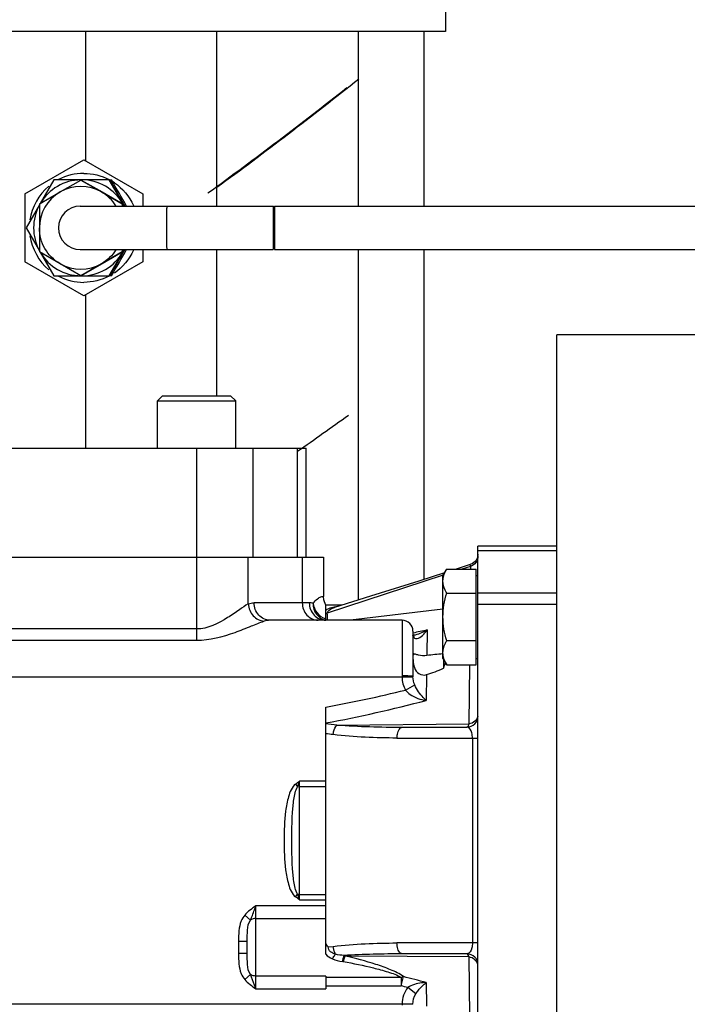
# Model space of a CAD drawing. Header units: millimetres. Extents: x 0 to 1189, y 0 to 841.
# Tile 107 of 136: x 1010 to 1016, y 566 to 575. Entities that reach past the tile are written whole.
import ezdxf

# ---------------------------------------------------------------- set-up
doc = ezdxf.new("R2010")
doc.units = ezdxf.units.MM
doc.header["$LTSCALE"] = 65.395
doc.linetypes.add('CENTER', pattern=[0.6, 0.375, -0.075, 0.075, -0.075])
for name, color, linetype in [('1907_153200_261214_ABL261', 7, 'CONTINUOUS'), ('1907_153200_81_ABL320', 7, 'CONTINUOUS'), ('1907_153200_81_T1_PBL461', 7, 'CONTINUOUS'), ('1937_153000_12_T1_PBL318', 7, 'CONTINUOUS'), ('9M32C_GENSET_GENERATOR_ABL307', 7, 'CONTINUOUS'), ('9M32C_GENSET_GENERATOR_T1_PBL308', 7, 'CONTINUOUS'), ('9M32C_GENSET_STD_GRUNDRAHMEN_ABL259', 7, 'CONTINUOUS'), ('9M32C_GENSET_STD_GRUNDRAHMEN_T1_PBL260', 7, 'CONTINUOUS'), ('D3870-A2-L-10_PBL315', 7, 'CONTINUOUS'), ('D3901-S10A-G3_8_PBL314', 7, 'CONTINUOUS'), ('DIN1566-G3_8AXG1_4_PBL311', 7, 'CONTINUOUS'), ('EN1092-1-01A-DN50-PN16-61_5_PBL321', 7, 'CONTINUOUS'), ('ERMETO_SCHWEISSKEGEL-SKA10X2RB_PBL317', 7, 'CONTINUOUS'), ('LBS-G3_8_PBL313', 7, 'CONTINUOUS'), ('links_10_VBL258', 7, 'CONTINUOUS'), ('PUMPENAGGRR45_125_160_FL-Z-DB50_PBL285', 7, 'CONTINUOUS')]:
    doc.layers.add(name, color=color, linetype=linetype)

# ---------------------------------------------------------------- blocks, each defined once
blk = doc.blocks.new('9M32C_GENSET_STD_GRUNDRAHMEN_T1_PBL260', base_point=(987.306, 557.98))
at = {"layer": '9M32C_GENSET_STD_GRUNDRAHMEN_T1_PBL260', "color": 7, "linetype": 'Continuous'}
for p, q in [((1012.806, 573.28), (1012.806, 574.88)), ((1013.406, 574.88), (1013.406, 573.28)), ((1012.806, 569.6654), (1012.806, 572.88)), ((1013.406, 572.88), (1013.406, 569.8546))]:
    blk.add_line(p, q, dxfattribs=at)
blk = doc.blocks.new('9M32C_GENSET_STD_GRUNDRAHMEN_ABL259', base_point=(987.306, 557.98))
at = {"layer": '9M32C_GENSET_STD_GRUNDRAHMEN_T1_PBL260'}
blk.add_blockref('9M32C_GENSET_STD_GRUNDRAHMEN_T1_PBL260', (987.306, 557.98), dxfattribs=at)
blk = doc.blocks.new('PUMPENAGGRR45_125_160_FL-Z-DB50_PBL285', base_point=(1019.046, 567.07))
at = {"layer": 'PUMPENAGGRR45_125_160_FL-Z-DB50_PBL285', "color": 7, "linetype": 'Continuous'}
for p, q in [((1019.626, 572.1), (1014.626, 572.1)), ((1014.626, 562.82), (1014.626, 572.1)), ((1011.01, 571.54), (1010.962, 571.492)), ((1010.962, 571.492), (1011.682, 571.492)), ((1010.962, 571.06), (1010.962, 571.492)), ((1011.01, 571.54), (1011.634, 571.54)), ((1011.634, 571.54), (1011.682, 571.492)), ((1011.682, 571.06), (1011.682, 571.492)), ((1008.286, 571.06), (1012.326, 571.06)), ((1012.326, 570.06), (1012.326, 571.06)), ((1014.626, 570.16), (1013.902, 570.16)), ((1013.902, 564.76), (1013.902, 570.16)), ((1008.126, 570.06), (1012.486, 570.06)), ((1012.486, 570.06), (1012.486, 569.6975)), ((1013.582, 569.8906), (1013.6159, 569.9494)), ((1013.6159, 569.9494), (1013.886, 569.9494)), ((1013.8324, 569.9903), (1013.7039, 569.9494)), ((1013.8331, 569.9747), (1013.7558, 569.9494)), ((1013.886, 569.0718), (1013.886, 569.9494)), ((1013.5832, 569.8928), (1012.5209, 569.5443)), ((1013.582, 569.1306), (1013.582, 569.8906)), ((1013.886, 569.8906), (1013.902, 569.8906)), ((1012.9176, 569.7004), (1012.5855, 569.5964)), ((1013.6159, 569.73), (1013.886, 569.73)), ((1012.626, 569.62), (1012.506, 569.62)), ((1012.506, 569.48), (1012.506, 569.62)), ((1013.582, 569.5826), (1012.7346, 569.48)), ((1013.206, 569.48), (1011.9952, 569.48)), ((1013.306, 569.38), (1013.306, 568.9676)), ((1013.3159, 569.3431), (1013.306, 569.3436)), ((1013.3068, 569.3416), (1013.306, 569.343)), ((1013.3067, 569.3417), (1013.3068, 569.3416)), ((1013.328, 569.3449), (1013.3159, 569.3431)), ((1013.328, 569.3449), (1013.3277, 569.3448)), ((1013.886, 569.2912), (1013.6159, 569.2912)), ((1013.582, 569.1306), (1013.6159, 569.0718)), ((1013.586, 569.1237), (1013.586, 569.0394)), ((1013.6159, 569.0718), (1013.886, 569.0718)), ((1013.886, 569.1306), (1013.902, 569.1306)), ((1012.506, 566.4164), (1012.506, 568.684)), ((1013.21, 568.5), (1013.802, 568.5)), ((1011.786, 566.4223), (1011.786, 566.5377)), ((1013.802, 566.42), (1013.21, 566.42)), ((1012.506, 566.2163), (1012.506, 566.0991))]:
    blk.add_line(p, q, dxfattribs=at)
at = {"layer": 'PUMPENAGGRR45_125_160_FL-Z-DB50_PBL285', "color": 9, "linetype": 'Continuous'}
for p, q in [((1011.322, 571.06), (1011.322, 569.2969)), ((1011.8418, 570.06), (1011.8418, 571.06)), ((1012.2432, 571.06), (1012.2432, 570.06)), ((1011.7955, 569.6295), (1011.7955, 570.06)), ((1012.2911, 570.06), (1012.2911, 569.64)), ((1013.902, 570.1217), (1014.626, 570.1217)), ((1013.8331, 569.9747), (1013.8332, 569.9532)), ((1013.902, 569.7328), (1014.626, 569.7328)), ((1012.3555, 569.64), (1011.8495, 569.64)), ((1012.3901, 569.636), (1012.3896, 569.6358)), ((1012.626, 569.62), (1012.626, 569.6091)), ((1013.902, 569.6289), (1014.626, 569.6289)), ((1013.206, 569.48), (1013.206, 568.9694)), ((1011.322, 569.4005), (1009.29, 569.4005)), ((1013.438, 569.3915), (1013.4343, 569.1568)), ((1009.29, 569.2969), (1011.322, 569.2969)), ((1013.821, 568.5287), (1013.8297, 569.0718)), ((1007.386, 568.96), (1013.2061, 568.96)), ((1013.2061, 568.96), (1013.306, 568.9628)), ((1013.4315, 568.9813), (1013.4277, 568.745)), ((1013.2385, 568.8397), (1013.3222, 568.8865)), ((1012.6086, 568.5192), (1013.8211, 568.5287)), ((1013.16, 568.4), (1013.902, 568.4)), ((1013.852, 568.4), (1013.852, 566.52)), ((1012.2299, 567.9775), (1012.2479, 567.9534)), ((1012.506, 568.0034), (1012.266, 568.0034)), ((1012.266, 566.9166), (1012.266, 568.0034)), ((1012.266, 567.954), (1012.506, 567.954)), ((1012.2299, 566.9425), (1012.2479, 566.9666)), ((1012.266, 566.966), (1012.506, 566.966)), ((1012.266, 566.9166), (1012.506, 566.9166)), ((1012.506, 566.8609), (1011.866, 566.8609)), ((1011.866, 566.0991), (1011.866, 566.8609)), ((1011.8145, 566.73), (1011.763, 566.7748)), ((1011.866, 566.7437), (1012.506, 566.7437)), ((1011.706, 566.5377), (1011.786, 566.5377)), ((1011.706, 566.5377), (1011.706, 566.4223)), ((1013.902, 566.52), (1013.16, 566.52)), ((1011.786, 566.4223), (1011.706, 566.4223)), ((1012.5291, 566.4837), (1012.5745, 566.4888)), ((1013.8211, 566.3913), (1012.6833, 566.4003)), ((1013.8297, 565.8482), (1013.821, 566.3913)), ((1011.8145, 566.23), (1011.763, 566.1852)), ((1012.506, 566.2163), (1011.866, 566.2163)), ((1013.198, 566.2031), (1012.506, 566.2031)), ((1013.198, 566.1262), (1013.2187, 566.2109)), ((1013.198, 566.2031), (1013.198, 566.1262)), ((1013.428, 566.1569), (1013.4315, 565.9387)), ((1011.866, 566.0991), (1012.506, 566.0991)), ((1012.506, 566.1262), (1013.198, 566.1262)), ((1013.3325, 566.0531), (1013.2591, 566.1112)), ((1013.2061, 565.96), (1006.486, 565.96)), ((1013.306, 565.9572), (1013.2061, 565.96))]:
    blk.add_line(p, q, dxfattribs=at)
at = {"layer": 'PUMPENAGGRR45_125_160_FL-Z-DB50_PBL285', "color": 7, "linetype": 'Continuous'}
for points in [[(1013.902, 570.0856), (1013.8977, 570.0566), (1013.8852, 570.0302), (1013.8763, 570.0186), (1013.8538, 570), (1013.8324, 569.9903)], [(1013.5961, 569.9151), (1013.3589, 569.8397), (1012.9176, 569.7004)], [(1012.506, 569.62), (1012.4935, 569.6488), (1012.4889, 569.6668), (1012.486, 569.6975)]]:
    blk.add_lwpolyline(points, dxfattribs=at)
at = {"layer": 'PUMPENAGGRR45_125_160_FL-Z-DB50_PBL285', "color": 9, "linetype": 'Continuous'}
for centre, radius, start, end in [((1012.3554, 569.5), 0.14, 75.85503, 89.95923), ((1012.4908, 569.644), 0.1043, 278.34357, 286.75076), ((1016.5475, 555.1101), 14.6159, 102.28329, 102.81224), ((1013.2653, 569.313), 0.0504, 28.66724, 34.48866), ((1013.627, 568.9694), 0.421, 179.9964, 181.2743), ((1013.5275, 568.9676), 0.2215, 179.99455, 181.24224), ((1010.2889, 580.9202), 12.4353, 280.27009, 283.72121), ((1010.2801, 580.6036), 12.2692, 280.45245, 284.86512), ((1010.2563, 548.5701), 20.0873, 83.27496, 83.56976), ((1010.2714, 548.222), 20.34, 83.49861, 83.69279), ((1009.3029, 569.042), 3.1398, 339.71365, 340.68415), ((1009.3029, 565.878), 3.1398, 19.31585, 20.28635), ((1012.6197, 566.0828), 0.2704, 79.86871, 81.65744), ((1012.6134, 566.259), 0.1576, 63.6624, 67.74152), ((1010.4687, 555.1127), 11.4338, 74.99989, 76.08295), ((1010.454, 554.8708), 11.5851, 75.98778, 76.2988), ((1013.627, 565.9506), 0.421, 178.7257, 180.0036)]:
    blk.add_arc(centre, radius, start, end, dxfattribs=at)
at = {"layer": 'PUMPENAGGRR45_125_160_FL-Z-DB50_PBL285', "color": 7, "linetype": 'Continuous'}
for centre, radius, start, end in [((1012.626, 569.46), 0.16, 81.1102, 90), ((1013.206, 569.38), 0.1, 0, 90), ((1013.802, 568.6), 0.1, 270, 360), ((1013.802, 566.32), 0.1, 0, 90)]:
    blk.add_arc(centre, radius, start, end, dxfattribs=at)
at = {"layer": 'PUMPENAGGRR45_125_160_FL-Z-DB50_PBL285', "color": 9, "linetype": 'Continuous'}
for points, knots in [([(1013.902, 570.0675), (1013.902, 570.0474), (1013.8883, 570.0058), (1013.8525, 569.9809), (1013.8331, 569.9747)], [0, 0, 0, 0, 0.496559, 1, 1, 1, 1]), ([(1013.8324, 569.9903), (1013.8336, 569.9906), (1013.8317, 569.9814), (1013.833, 569.9786), (1013.8331, 569.9747)], [0, 0, 0, 0, 0.254579, 1, 1, 1, 1]), ([(1012.3901, 569.636), (1012.4025, 569.651), (1012.4229, 569.6732), (1012.4571, 569.697), (1012.4731, 569.6989), (1012.486, 569.6996), (1012.486, 569.6975)], [0, 0, 0, 0, 0.489966, 0.789322, 0.946109, 1, 1, 1, 1]), ([(1011.7955, 569.6295), (1011.7667, 569.6148), (1011.7044, 569.5708), (1011.5615, 569.4707), (1011.4228, 569.4005), (1011.322, 569.4005)], [0, 0, 0, 0, 0.183123, 0.42882, 1, 1, 1, 1]), ([(1011.7955, 569.6295), (1011.7981, 569.5906), (1011.8295, 569.514), (1011.9042, 569.4749), (1011.9412, 569.472)], [0, 0, 0, 0, 0.512576, 1, 1, 1, 1]), ([(1011.9952, 569.48), (1011.9575, 569.48), (1011.8773, 569.5178), (1011.8495, 569.5997), (1011.8495, 569.64)], [0, 0, 0, 0, 0.483475, 1, 1, 1, 1]), ([(1012.2911, 569.64), (1012.2911, 569.5997), (1012.3188, 569.5178), (1012.399, 569.48), (1012.4368, 569.48)], [0, 0, 0, 0, 0.516525, 1, 1, 1, 1]), ([(1012.3555, 569.64), (1012.3555, 569.5995), (1012.3854, 569.5166), (1012.4672, 569.48), (1012.506, 569.48)], [0, 0, 0, 0, 0.510897, 1, 1, 1, 1]), ([(1012.3896, 569.6358), (1012.3889, 569.6009), (1012.4101, 569.5293), (1012.473, 569.4877), (1012.506, 569.48)], [0, 0, 0, 0, 0.507309, 1, 1, 1, 1]), ([(1012.3901, 569.636), (1012.3932, 569.6044), (1012.4198, 569.5418), (1012.4754, 569.5031), (1012.506, 569.4927)], [0, 0, 0, 0, 0.495423, 1, 1, 1, 1]), ([(1012.5832, 569.6003), (1012.5751, 569.5986), (1012.5483, 569.5921), (1012.5207, 569.5826), (1012.506, 569.5698)], [0, 0, 0, 0, 0.297682, 1, 1, 1, 1]), ([(1012.5209, 569.5441), (1012.521, 569.5496), (1012.5308, 569.5785), (1012.5632, 569.5895), (1012.5855, 569.5965)], [0, 0, 0, 0, 0.191523, 1, 1, 1, 1]), ([(1012.5218, 569.4803), (1012.5218, 569.4862), (1012.5215, 569.5075), (1012.5214, 569.5288), (1012.5209, 569.5441)], [0, 0, 0, 0, 0.277805, 1, 1, 1, 1]), ([(1011.322, 569.2969), (1011.442, 569.2968), (1011.6142, 569.3429), (1011.8132, 569.4227), (1011.9012, 569.46), (1011.9412, 569.472)], [0, 0, 0, 0, 0.557601, 0.806079, 1, 1, 1, 1]), ([(1013.306, 569.3356), (1013.306, 569.3348), (1013.3075, 569.329), (1013.3117, 569.3245), (1013.3152, 569.3208)], [0, 0, 0, 0, 0.133082, 1, 1, 1, 1]), ([(1013.3152, 569.3208), (1013.3221, 569.3134), (1013.3558, 569.3099), (1013.3973, 569.3429), (1013.4249, 569.373), (1013.438, 569.3915)], [0, 0, 0, 0, 0.196869, 0.558216, 1, 1, 1, 1]), ([(1013.306, 568.9676), (1013.306, 568.9699), (1013.2968, 568.9671), (1013.289, 568.9691), (1013.2692, 568.9686), (1013.242, 568.9695), (1013.2182, 568.9694), (1013.206, 568.9694)], [0, 0, 0, 0, 0.070495, 0.163621, 0.29317, 0.632061, 1, 1, 1, 1]), ([(1013.4277, 568.7451), (1013.4186, 568.7531), (1013.3764, 568.7943), (1013.3412, 568.8437), (1013.3222, 568.8865)], [0, 0, 0, 0, 0.20638, 1, 1, 1, 1]), ([(1013.2385, 568.8397), (1013.2502, 568.8246), (1013.3046, 568.7765), (1013.3757, 568.752), (1013.4277, 568.7451)], [0, 0, 0, 0, 0.267773, 1, 1, 1, 1]), ([(1013.9011, 568.6002), (1013.8984, 568.5824), (1013.8771, 568.5472), (1013.8404, 568.5318), (1013.821, 568.5287)], [0, 0, 0, 0, 0.478801, 1, 1, 1, 1]), ([(1012.5745, 568.4312), (1012.5752, 568.44), (1012.58, 568.4711), (1012.5921, 568.5033), (1012.6086, 568.5192)], [0, 0, 0, 0, 0.277919, 1, 1, 1, 1]), ([(1013.16, 568.4), (1013.16, 568.4123), (1013.1625, 568.4479), (1013.1839, 568.5), (1013.21, 568.5)], [0, 0, 0, 0, 0.320349, 1, 1, 1, 1]), ([(1013.802, 568.5), (1013.8037, 568.5), (1013.8152, 568.5055), (1013.8181, 568.519), (1013.821, 568.5287)], [0, 0, 0, 0, 0.149717, 1, 1, 1, 1]), ([(1013.852, 568.4), (1013.852, 568.4155), (1013.8496, 568.4514), (1013.8252, 568.5), (1013.802, 568.5)], [0, 0, 0, 0, 0.399751, 1, 1, 1, 1]), ([(1012.2299, 567.9775), (1012.1944, 567.9509), (1012.1596, 567.8599), (1012.1285, 567.6865), (1012.1212, 567.46), (1012.1285, 567.2335), (1012.1596, 567.0601), (1012.1944, 566.9691), (1012.2299, 566.9425)], [0, 0, 0, 0, 0.123662, 0.249068, 0.499999, 0.750929, 0.87634, 1, 1, 1, 1]), ([(1012.195, 567.46), (1012.195, 567.5018), (1012.1958, 567.5854), (1012.2006, 567.7103), (1012.2091, 567.8145), (1012.2239, 567.8957), (1012.236, 567.9366), (1012.2479, 567.9534)], [0, 0, 0, 0, 0.251045, 0.501709, 0.751608, 0.876218, 1, 1, 1, 1]), ([(1012.2479, 566.9666), (1012.2361, 566.9835), (1012.2239, 567.0243), (1012.2091, 567.1055), (1012.2006, 567.2097), (1012.1958, 567.3346), (1012.195, 567.4182), (1012.195, 567.46)], [0, 0, 0, 0, 0.123791, 0.2484, 0.498296, 0.748958, 1, 1, 1, 1]), ([(1011.8145, 566.73), (1011.819, 566.7402), (1011.8382, 566.783), (1011.8541, 566.8272), (1011.866, 566.8609)], [0, 0, 0, 0, 0.23841, 1, 1, 1, 1]), ([(1011.763, 566.7748), (1011.7494, 566.7592), (1011.7068, 566.6862), (1011.706, 566.5996), (1011.706, 566.5377)], [0, 0, 0, 0, 0.250526, 1, 1, 1, 1]), ([(1011.786, 566.5377), (1011.786, 566.5707), (1011.7858, 566.635), (1011.7967, 566.703), (1011.8145, 566.73)], [0, 0, 0, 0, 0.505679, 1, 1, 1, 1]), ([(1013.21, 566.42), (1013.2035, 566.42), (1013.1823, 566.4298), (1013.1646, 566.4685), (1013.16, 566.5016), (1013.16, 566.52)], [0, 0, 0, 0, 0.164309, 0.538552, 1, 1, 1, 1]), ([(1013.852, 566.52), (1013.852, 566.5045), (1013.8496, 566.4686), (1013.8252, 566.42), (1013.802, 566.42)], [0, 0, 0, 0, 0.399751, 1, 1, 1, 1]), ([(1011.706, 566.4223), (1011.706, 566.3604), (1011.7068, 566.2737), (1011.7494, 566.2008), (1011.763, 566.1852)], [0, 0, 0, 0, 0.749479, 1, 1, 1, 1]), ([(1011.8145, 566.23), (1011.7968, 566.257), (1011.7858, 566.325), (1011.786, 566.3893), (1011.786, 566.4223)], [0, 0, 0, 0, 0.494271, 1, 1, 1, 1]), ([(1012.5961, 566.4169), (1012.5798, 566.4215), (1012.5476, 566.4332), (1012.5283, 566.4672), (1012.5292, 566.4837)], [0, 0, 0, 0, 0.50635, 1, 1, 1, 1]), ([(1012.5961, 566.4169), (1012.5931, 566.4217), (1012.5817, 566.4443), (1012.5761, 566.4694), (1012.5745, 566.4888)], [0, 0, 0, 0, 0.227377, 1, 1, 1, 1]), ([(1012.5677, 566.3743), (1012.5701, 566.3784), (1012.579, 566.393), (1012.5885, 566.4072), (1012.5961, 566.4169)], [0, 0, 0, 0, 0.28147, 1, 1, 1, 1]), ([(1012.6731, 566.4049), (1012.672, 566.4019), (1012.6664, 566.3839), (1012.6622, 566.3655), (1012.659, 566.3503)], [0, 0, 0, 0, 0.172561, 1, 1, 1, 1]), ([(1012.6833, 566.4003), (1012.6821, 566.3973), (1012.6759, 566.3804), (1012.671, 566.3631), (1012.6673, 566.349)], [0, 0, 0, 0, 0.183018, 1, 1, 1, 1]), ([(1012.6673, 566.349), (1012.7597, 566.3325), (1012.8977, 566.3053), (1013.0744, 566.2561), (1013.1611, 566.2266), (1013.198, 566.2031)], [0, 0, 0, 0, 0.510135, 0.761962, 1, 1, 1, 1]), ([(1013.2187, 566.2109), (1013.184, 566.2386), (1013.0988, 566.2777), (1012.9204, 566.3417), (1012.7786, 566.3781), (1012.6833, 566.4003)], [0, 0, 0, 0, 0.233227, 0.4853, 1, 1, 1, 1]), ([(1013.821, 566.3913), (1013.8198, 566.3955), (1013.8162, 566.4056), (1013.8093, 566.42), (1013.802, 566.42)], [0, 0, 0, 0, 0.37532, 1, 1, 1, 1]), ([(1013.9011, 566.3198), (1013.8984, 566.3376), (1013.8771, 566.3728), (1013.8404, 566.3881), (1013.821, 566.3913)], [0, 0, 0, 0, 0.478801, 1, 1, 1, 1]), ([(1011.866, 566.0991), (1011.8619, 566.1106), (1011.8461, 566.1548), (1011.8285, 566.1983), (1011.8145, 566.23)], [0, 0, 0, 0, 0.26059, 1, 1, 1, 1]), ([(1013.428, 566.1569), (1013.4138, 566.1566), (1013.3556, 566.1519), (1013.296, 566.1361), (1013.2591, 566.1112)], [0, 0, 0, 0, 0.241249, 1, 1, 1, 1]), ([(1013.3325, 566.0531), (1013.3399, 566.0649), (1013.3676, 566.1032), (1013.4012, 566.1373), (1013.428, 566.1569)], [0, 0, 0, 0, 0.295852, 1, 1, 1, 1])]:
    blk.add_open_spline(points, degree=3, knots=knots, dxfattribs=at)
at = {"layer": 'PUMPENAGGRR45_125_160_FL-Z-DB50_PBL285', "color": 7, "linetype": 'Continuous'}
for points, knots in [([(1013.582, 569.8397), (1013.582, 569.8681), (1013.5929, 569.9067), (1013.6108, 569.9406), (1013.6159, 569.9494)], [0, 0, 0, 0, 0.736996, 1, 1, 1, 1]), ([(1013.6159, 569.73), (1013.6108, 569.7388), (1013.5929, 569.7727), (1013.582, 569.8113), (1013.582, 569.8397)], [0, 0, 0, 0, 0.262996, 1, 1, 1, 1]), ([(1013.582, 569.1815), (1013.582, 569.2099), (1013.5929, 569.2485), (1013.6108, 569.2824), (1013.6159, 569.2912)], [0, 0, 0, 0, 0.737004, 1, 1, 1, 1]), ([(1013.3154, 569.1716), (1013.3076, 569.1716), (1013.3061, 569.1377), (1013.3074, 569.103), (1013.3155, 569.0419), (1013.3547, 568.9818), (1013.4091, 568.9739), (1013.4315, 568.9813)], [0, 0, 0, 0, 0.087936, 0.24894, 0.475144, 0.735695, 1, 1, 1, 1]), ([(1013.4344, 569.1568), (1013.4087, 569.1533), (1013.3725, 569.1555), (1013.3343, 569.1667), (1013.3205, 569.1716), (1013.3154, 569.1716)], [0, 0, 0, 0, 0.643715, 0.873481, 1, 1, 1, 1])]:
    blk.add_open_spline(points, degree=3, knots=knots, dxfattribs=at)
for points in [[(1013.582, 569.5106), (1013.582, 569.5846), (1013.5954, 569.6589), (1013.6159, 569.73)], [(1013.6159, 569.2912), (1013.5954, 569.3623), (1013.582, 569.4366), (1013.582, 569.5106)], [(1013.582, 569.1709), (1013.5326, 569.169), (1013.4833, 569.1635), (1013.4344, 569.1568)], [(1013.589, 569.133), (1013.5845, 569.1487), (1013.582, 569.1652), (1013.582, 569.1815)], [(1013.6159, 569.0718), (1013.6047, 569.0911), (1013.5951, 569.1116), (1013.589, 569.133)], [(1013.586, 569.0394), (1013.5944, 569.0558), (1013.6016, 569.0732), (1013.6048, 569.0913)], [(1013.4315, 568.9813), (1013.4838, 568.9986), (1013.5356, 569.0173), (1013.586, 569.0394)], [(1012.5291, 566.4837), (1012.5198, 566.4941), (1012.5121, 566.506), (1012.506, 566.5185)]]:
    blk.add_open_spline(points, degree=3, dxfattribs=at)
at = {"layer": 'PUMPENAGGRR45_125_160_FL-Z-DB50_PBL285', "color": 9, "linetype": 'Continuous'}
for points in [[(1011.7955, 569.6295), (1011.8125, 569.6362), (1011.8311, 569.64), (1011.8495, 569.64)], [(1012.6121, 569.6055), (1012.6024, 569.604), (1012.5927, 569.6024), (1012.5832, 569.6003)], [(1011.9952, 569.48), (1011.977, 569.48), (1011.9586, 569.4772), (1011.9412, 569.472)], [(1013.3095, 569.3372), (1013.3123, 569.3321), (1013.3142, 569.3265), (1013.3152, 569.3208)], [(1013.438, 569.3915), (1013.4041, 569.3705), (1013.3669, 569.3534), (1013.328, 569.3449)], [(1013.2061, 568.96), (1013.2072, 568.9185), (1013.2182, 568.876), (1013.2385, 568.8397)], [(1013.3222, 568.8865), (1013.3117, 568.9103), (1013.3066, 568.9368), (1013.306, 568.9628)], [(1012.6086, 568.5192), (1012.8087, 568.5055), (1013.0095, 568.5), (1013.21, 568.5)], [(1013.16, 568.4), (1012.9646, 568.4), (1012.7687, 568.4091), (1012.5745, 568.4312)], [(1012.2299, 567.9775), (1012.2418, 567.9863), (1012.2538, 567.9949), (1012.266, 568.0034)], [(1012.2479, 567.9534), (1012.2538, 567.9538), (1012.2598, 567.9542), (1012.2657, 567.9537)], [(1012.2479, 566.9666), (1012.2538, 566.9662), (1012.2598, 566.9658), (1012.2657, 566.9663)], [(1012.266, 566.9166), (1012.2538, 566.9251), (1012.2418, 566.9337), (1012.2299, 566.9425)], [(1011.866, 566.8609), (1011.8292, 566.8354), (1011.7923, 566.8086), (1011.763, 566.7748)], [(1011.866, 566.7437), (1011.8482, 566.7437), (1011.8296, 566.7393), (1011.8145, 566.73)], [(1012.5745, 566.4888), (1012.7687, 566.5109), (1012.9646, 566.52), (1013.16, 566.52)], [(1012.506, 566.4164), (1012.5222, 566.3975), (1012.5448, 566.3841), (1012.5677, 566.3743)], [(1012.5677, 566.3743), (1012.5966, 566.362), (1012.6278, 566.3549), (1012.659, 566.3503)], [(1012.6731, 566.4049), (1012.6472, 566.4066), (1012.621, 566.4097), (1012.5961, 566.4169)], [(1013.2101, 566.42), (1013.031, 566.42), (1012.8518, 566.4156), (1012.6731, 566.4049)], [(1011.763, 566.1852), (1011.7923, 566.1514), (1011.8292, 566.1246), (1011.866, 566.0991)], [(1011.866, 566.2163), (1011.8482, 566.2163), (1011.8296, 566.2207), (1011.8145, 566.23)], [(1013.2187, 566.2109), (1013.2115, 566.2092), (1013.2046, 566.2065), (1013.198, 566.2031)], [(1013.2591, 566.1112), (1013.2259, 566.0693), (1013.2076, 566.0134), (1013.2061, 565.96)], [(1013.306, 565.9572), (1013.3067, 565.9904), (1013.315, 566.025), (1013.3325, 566.0531)]]:
    blk.add_open_spline(points, degree=3, dxfattribs=at)
blk = doc.blocks.new('DIN1566-G3_8AXG1_4_PBL311', base_point=(1010.2878, 573.08))
at = {"layer": 'DIN1566-G3_8AXG1_4_PBL311', "color": 7, "linetype": 'Continuous'}
for p, q in [((1009.747, 573.3918), (1010.287, 573.7035)), ((1010.287, 573.7035), (1010.2884, 573.7035)), ((1010.287, 573.7035), (1010.8269, 573.3918)), ((1010.2884, 573.7035), (1010.8284, 573.3918)), ((1010.5224, 573.521), (1010.5233, 573.5204)), ((1010.8269, 573.3918), (1010.8268, 573.2802)), ((1010.8269, 573.3918), (1010.8284, 573.3918)), ((1010.8284, 573.3918), (1010.8285, 573.2802)), ((1010.8268, 572.8798), (1010.8269, 572.7682)), ((1010.8285, 572.8798), (1010.8284, 572.7682)), ((1010.287, 572.4565), (1009.747, 572.7682)), ((1010.8269, 572.7682), (1010.287, 572.4565)), ((1010.8284, 572.7682), (1010.2884, 572.4565)), ((1010.8269, 572.7682), (1010.8284, 572.7682)), ((1010.5233, 572.6395), (1010.5224, 572.639)), ((1010.287, 572.4565), (1010.2884, 572.4565))]:
    blk.add_line(p, q, dxfattribs=at)
for centre, radius, start, end in [((1010.2867, 573.0801), 0.4999, 62.07291, 62.38553), ((1010.2866, 573.08), 0.5001, 61.86819, 62.07292), ((1010.2859, 573.0788), 0.5014, 55.93186, 60.8079), ((1282.722, 573.08), 272.9752, 179.934562, 180.065438), ((1010.2867, 573.0799), 0.4999, 297.61447, 297.92709), ((1010.2866, 573.08), 0.5001, 297.92708, 298.13181)]:
    blk.add_arc(centre, radius, start, end, dxfattribs=at)
for points in [[(1010.2867, 573.58), (1010.2072, 573.58), (1010.1255, 573.5599), (1010.055, 573.5231)], [(1010.2867, 573.58), (1010.3662, 573.58), (1010.4479, 573.5599), (1010.5184, 573.5231)], [(1010.5668, 573.4942), (1010.6422, 573.4431), (1010.7053, 573.3681), (1010.7427, 573.2851)], [(1009.9663, 573.4638), (1009.8749, 573.3876), (1009.8092, 573.27), (1009.792, 573.1523)], [(1009.792, 573.0077), (1009.8092, 572.89), (1009.8749, 572.7724), (1009.9662, 572.6962)], [(1010.7427, 572.8749), (1010.7053, 572.7919), (1010.6422, 572.7169), (1010.5668, 572.6658)], [(1010.055, 572.6369), (1010.1255, 572.6001), (1010.2072, 572.58), (1010.2867, 572.58)], [(1010.5184, 572.6369), (1010.4479, 572.6001), (1010.3662, 572.58), (1010.2867, 572.58)]]:
    blk.add_open_spline(points, degree=3, dxfattribs=at)
blk = doc.blocks.new('LBS-G3_8_PBL313', base_point=(1010.6009, 573.08))
at = {"layer": 'LBS-G3_8_PBL313', "color": 7, "linetype": 'Continuous'}
for p, q in [((1010.5226, 573.52), (1010.5404, 573.52)), ((1010.524, 573.52), (1010.6493, 573.3025)), ((1010.6493, 573.3025), (1010.6505, 573.3004)), ((1010.6505, 573.3004), (1010.6623, 573.2799)), ((1010.6493, 572.8575), (1010.524, 572.64)), ((1010.6505, 572.8596), (1010.6493, 572.8575)), ((1010.6623, 572.8801), (1010.6505, 572.8596)), ((1010.5404, 572.64), (1010.5226, 572.64))]:
    blk.add_line(p, q, dxfattribs=at)
for centre, radius, start, end in [((892.8566, 505.2766), 136.039, 29.992126, 30.108944), ((892.8565, 640.8835), 136.0392, 329.891056, 330.007874)]:
    blk.add_arc(centre, radius, start, end, dxfattribs=at)
blk = doc.blocks.new('D3901-S10A-G3_8_PBL314', base_point=(1010.2321, 573.08))
at = {"layer": 'D3901-S10A-G3_8_PBL314', "color": 7, "linetype": 'Continuous'}
for p, q in [((1010.0122, 573.52), (1009.8874, 573.3041)), ((1010.5226, 573.52), (1010.0122, 573.52)), ((1010.6465, 573.3009), (1010.5203, 573.52)), ((1010.6486, 573.3021), (1010.5226, 573.52)), ((1009.8792, 573.2899), (1009.7582, 573.08)), ((1010.6471, 573.3), (1010.6465, 573.3009)), ((1010.6586, 573.28), (1010.6471, 573.3)), ((1010.6498, 573.3), (1010.6486, 573.3021)), ((1010.6614, 573.28), (1010.6498, 573.3)), ((1009.7582, 573.08), (1009.8792, 572.8701)), ((1009.8874, 572.8558), (1010.0122, 572.64)), ((1010.5203, 572.64), (1010.6465, 572.859)), ((1010.5226, 572.64), (1010.6486, 572.8579)), ((1010.6465, 572.859), (1010.6471, 572.86)), ((1010.6471, 572.86), (1010.6586, 572.88)), ((1010.6486, 572.8579), (1010.6498, 572.86)), ((1010.6498, 572.86), (1010.6614, 572.88)), ((1010.0122, 572.64), (1010.5226, 572.64))]:
    blk.add_line(p, q, dxfattribs=at)
for centre, radius, start, end in [((1010.2661, 573.08), 0.44, 90.90312, 149.28377), ((1010.2661, 573.0811), 0.4389, 90.29638, 90.90515), ((1010.2661, 573.0815), 0.4385, 90.00002, 90.29634), ((1010.266, 573.08), 0.44, 30.17067, 89.99943), ((1010.2661, 573.08), 0.44, 151.75344, 208.24656), ((1010.2655, 573.0803), 0.4394, 150.40164, 151.75692), ((1010.2674, 573.0808), 0.4385, 29.9991, 30.17161), ((1010.2663, 573.0802), 0.4397, 27.10449, 29.9977), ((1010.2698, 573.0801), 0.4398, 27.33182, 30.0546), ((1010.2661, 573.08), 0.44, 210.71623, 269.09688), ((1010.266, 573.08), 0.44, 270.00057, 329.82933), ((1010.2674, 573.0792), 0.4385, 329.82839, 330.0009), ((1010.2663, 573.0798), 0.4397, 330.0023, 332.89551), ((1010.2698, 573.0799), 0.4398, 329.9454, 332.66818), ((1010.2661, 573.0789), 0.4389, 269.09485, 269.70362), ((1010.2661, 573.0785), 0.4385, 269.70366, 269.99998)]:
    blk.add_arc(centre, radius, start, end, dxfattribs=at)
blk = doc.blocks.new('D3870-A2-L-10_PBL315', base_point=(1010.2614, 573.08))
at = {"layer": 'D3870-A2-L-10_PBL315', "color": 7, "linetype": 'Continuous'}
for p, q in [((1010.0689, 573.4091), (1010.2592, 573.5188)), ((1010.2592, 573.5188), (1010.2639, 573.5188)), ((1010.2592, 573.5188), (1010.4489, 573.4091)), ((1010.2639, 573.5188), (1010.4542, 573.4091)), ((1009.8792, 573.2994), (1010.0689, 573.4091)), ((1010.4489, 573.4091), (1010.6392, 573.2994)), ((1010.4542, 573.4091), (1010.6439, 573.2994)), ((1010.6392, 573.2994), (1010.6391, 573.2802)), ((1010.6439, 573.2994), (1010.6392, 573.2994)), ((1010.6439, 573.2994), (1010.6439, 573.2802)), ((1010.0689, 572.7509), (1009.8792, 572.8606)), ((1010.6392, 572.8606), (1010.4489, 572.7509)), ((1010.6439, 572.8606), (1010.4542, 572.7509)), ((1010.6391, 572.8798), (1010.6392, 572.8606)), ((1010.6392, 572.8606), (1010.6439, 572.8606)), ((1010.6439, 572.8798), (1010.6439, 572.8606)), ((1010.2592, 572.6412), (1010.0689, 572.7509)), ((1010.4489, 572.7509), (1010.2592, 572.6412)), ((1010.4542, 572.7509), (1010.2639, 572.6412)), ((1010.2592, 572.6412), (1010.2639, 572.6412))]:
    blk.add_line(p, q, dxfattribs=at)
for centre, radius, start, end in [((1010.2589, 573.08), 0.38, 59.99896, 180.00038), ((1095.1348, 573.0773), 85.2559, 179.850717, 179.998159), ((1101.6862, 573.0914), 91.8073, 180.007101, 180.144022), ((1010.2589, 573.08), 0.38, 239.99896, 300.00104)]:
    blk.add_arc(centre, radius, start, end, dxfattribs=at)
for points in [[(1010.5815, 573.2808), (1010.549, 573.333), (1010.5022, 573.3783), (1010.4489, 573.4091)], [(1009.9298, 572.89), (1009.897, 572.9468), (1009.8789, 573.0144), (1009.8789, 573.08)], [(1010.0689, 572.7509), (1010.0121, 572.7837), (1009.9626, 572.8332), (1009.9298, 572.89)], [(1010.5815, 572.8792), (1010.549, 572.827), (1010.5022, 572.7817), (1010.4489, 572.7509)]]:
    blk.add_open_spline(points, degree=3, dxfattribs=at)
blk = doc.blocks.new('ERMETO_SCHWEISSKEGEL-SKA10X2RB_PBL317', base_point=(1011.1459, 573.08))
at = {"layer": 'ERMETO_SCHWEISSKEGEL-SKA10X2RB_PBL317', "color": 7, "linetype": 'Continuous'}
for p, q in [((1010.2546, 573.28), (1012.0247, 573.28)), ((1012.0372, 573.2584), (1012.0247, 573.28)), ((1010.2546, 572.88), (1012.0247, 572.88)), ((1012.0372, 572.9016), (1012.0247, 572.88))]:
    blk.add_line(p, q, dxfattribs=at)
blk.add_arc((1010.2546, 573.08), 0.2, 90, 270, dxfattribs=at)
at = {"layer": 'ERMETO_SCHWEISSKEGEL-SKA10X2RB_PBL317', "color": 9, "linetype": 'Continuous'}
for points, knots in [([(1011.0478, 573.28), (1011.0465, 573.28), (1011.0488, 573.2718), (1011.0461, 573.2635), (1011.0472, 573.2437), (1011.0461, 573.2085), (1011.0463, 573.1525), (1011.0461, 573.1055), (1011.0461, 573.08)], [0, 0, 0, 0, 0.019291, 0.076218, 0.16862, 0.292971, 0.617335, 1, 1, 1, 1]), ([(1011.0461, 573.08), (1011.0461, 573.0545), (1011.0463, 573.0075), (1011.0461, 572.9515), (1011.0472, 572.9163), (1011.0461, 572.8965), (1011.0488, 572.8881), (1011.0465, 572.88), (1011.0478, 572.88)], [0, 0, 0, 0, 0.382665, 0.707029, 0.83138, 0.923782, 0.980709, 1, 1, 1, 1])]:
    blk.add_open_spline(points, degree=3, knots=knots, dxfattribs=at)
at = {"layer": 'ERMETO_SCHWEISSKEGEL-SKA10X2RB_PBL317', "color": 7, "linetype": 'Continuous'}
for points, knots in [([(1012.0247, 573.28), (1012.0234, 573.28), (1012.0257, 573.2718), (1012.023, 573.2635), (1012.0241, 573.2437), (1012.023, 573.2085), (1012.0232, 573.1525), (1012.0229, 573.1055), (1012.0229, 573.08)], [0, 0, 0, 0, 0.019286, 0.076209, 0.168622, 0.292975, 0.617352, 1, 1, 1, 1]), ([(1012.0229, 573.08), (1012.0229, 573.0545), (1012.0232, 573.0075), (1012.023, 572.9515), (1012.0241, 572.9163), (1012.023, 572.8965), (1012.0257, 572.8881), (1012.0234, 572.88), (1012.0247, 572.88)], [0, 0, 0, 0, 0.382648, 0.707025, 0.831378, 0.923791, 0.980714, 1, 1, 1, 1])]:
    blk.add_open_spline(points, degree=3, knots=knots, dxfattribs=at)
blk = doc.blocks.new('1937_153000_12_T1_PBL318', base_point=(1015.2897, 573.08))
at = {"layer": '1937_153000_12_T1_PBL318', "color": 7, "linetype": 'Continuous'}
for p, q in [((1012.0372, 573.28), (1018.386, 573.28)), ((1012.0372, 573.28), (1012.0372, 572.88)), ((1012.0372, 572.88), (1018.386, 572.88))]:
    blk.add_line(p, q, dxfattribs=at)
at = {"layer": '1937_153000_12_T1_PBL318', "color": 9, "linetype": 'Continuous'}
blk.add_line((1017.2372, 573.28), (1017.2372, 572.88), dxfattribs=at)
at = {"layer": '1937_153000_12_T1_PBL318', "color": 7, "linetype": 'Continuous'}
for centre in [(1018.0372, 573.08), (1018.386, 573.08)]:
    blk.add_arc(centre, 0.2, 270, 90, dxfattribs=at)
at = {"layer": '1937_153000_12_T1_PBL318', "color": 9, "linetype": 'Continuous'}
blk.add_arc((1018.351, 573.0964), 0.1836, 79.39792, 89.98513, dxfattribs=at)
for points, knots in [([(1018.0721, 573.28), (1018.1212, 573.28), (1018.2247, 573.2351), (1018.2634, 573.1307), (1018.2634, 573.08)], [0, 0, 0, 0, 0.492105, 1, 1, 1, 1]), ([(1018.3847, 573.2769), (1018.428, 573.2688), (1018.5118, 573.2177), (1018.5423, 573.1253), (1018.5423, 573.08)], [0, 0, 0, 0, 0.492989, 1, 1, 1, 1]), ([(1018.2634, 573.08), (1018.2634, 573.0293), (1018.2247, 572.9249), (1018.1212, 572.88), (1018.0721, 572.88)], [0, 0, 0, 0, 0.507895, 1, 1, 1, 1]), ([(1018.5423, 573.08), (1018.5423, 573.0293), (1018.5035, 572.9249), (1018.4001, 572.88), (1018.351, 572.88)], [0, 0, 0, 0, 0.507895, 1, 1, 1, 1])]:
    blk.add_open_spline(points, degree=3, knots=knots, dxfattribs=at)
blk = doc.blocks.new('EN1092-1-01A-DN50-PN16-61_5_PBL321', base_point=(1010.306, 575.28))
at = {"layer": 'EN1092-1-01A-DN50-PN16-61_5_PBL321', "color": 7, "linetype": 'Continuous'}
for p, q in [((1013.6059, 575.68), (1007.006, 575.68)), ((1007.006, 575.68), (1007.006, 574.88)), ((1013.606, 575.68), (1013.606, 574.88)), ((1013.6059, 574.88), (1007.006, 574.88))]:
    blk.add_line(p, q, dxfattribs=at)
blk = doc.blocks.new('1907_153200_81_T1_PBL461', base_point=(1010.306, 572.97))
at = {"layer": '1907_153200_81_T1_PBL461', "color": 7, "linetype": 'Continuous'}
for p, q in [((1009.106, 571.54), (1009.106, 574.88)), ((1011.506, 573.28), (1011.506, 574.88)), ((1011.506, 571.54), (1011.506, 572.88))]:
    blk.add_line(p, q, dxfattribs=at)
at = {"layer": '1907_153200_81_T1_PBL461', "color": 2, "linetype": 'CENTER'}
for p, q in [((1010.306, 573.6934), (1010.306, 574.88)), ((1010.306, 571.06), (1010.306, 572.4666))]:
    blk.add_line(p, q, dxfattribs=at)
blk = doc.blocks.new('1907_153200_81_ABL320', base_point=(1010.306, 573.37))
at = {"layer": '1907_153200_81_T1_PBL461'}
blk.add_blockref('1907_153200_81_T1_PBL461', (1010.306, 572.97), dxfattribs=at)
at = {"layer": 'EN1092-1-01A-DN50-PN16-61_5_PBL321'}
blk.add_blockref('EN1092-1-01A-DN50-PN16-61_5_PBL321', (1010.306, 575.28), dxfattribs=at)
blk = doc.blocks.new('1907_153200_261214_ABL261', base_point=(991.506, 613.93))
at = {"layer": '1907_153200_81_ABL320'}
blk.add_blockref('1907_153200_81_ABL320', (1010.306, 573.37), dxfattribs=at)
at = {"layer": '1937_153000_12_T1_PBL318'}
blk.add_blockref('1937_153000_12_T1_PBL318', (1015.2897, 573.08), dxfattribs=at)
at = {"layer": 'D3870-A2-L-10_PBL315'}
blk.add_blockref('D3870-A2-L-10_PBL315', (1010.2614, 573.08), dxfattribs=at)
at = {"layer": 'D3901-S10A-G3_8_PBL314'}
blk.add_blockref('D3901-S10A-G3_8_PBL314', (1010.2321, 573.08), dxfattribs=at)
at = {"layer": 'DIN1566-G3_8AXG1_4_PBL311'}
blk.add_blockref('DIN1566-G3_8AXG1_4_PBL311', (1010.2878, 573.08), dxfattribs=at)
at = {"layer": 'ERMETO_SCHWEISSKEGEL-SKA10X2RB_PBL317'}
blk.add_blockref('ERMETO_SCHWEISSKEGEL-SKA10X2RB_PBL317', (1011.1459, 573.08), dxfattribs=at)
at = {"layer": 'LBS-G3_8_PBL313'}
blk.add_blockref('LBS-G3_8_PBL313', (1010.6009, 573.08), dxfattribs=at)
at = {"layer": 'PUMPENAGGRR45_125_160_FL-Z-DB50_PBL285'}
blk.add_blockref('PUMPENAGGRR45_125_160_FL-Z-DB50_PBL285', (1019.046, 567.07), dxfattribs=at)
blk = doc.blocks.new('9M32C_GENSET_GENERATOR_T1_PBL308', base_point=(986.8497, 625.4191))
at = {"layer": '9M32C_GENSET_GENERATOR_T1_PBL308', "color": 7, "linetype": 'Continuous'}
for centre, radius, start, end in [((988.606, 604.7725), 38.8, 306.17544, 308.59553), ((988.606, 604.78), 38.8, 306.0249, 308.38492), ((988.606, 604.7725), 41.2, 305.01614, 305.81293)]:
    blk.add_arc(centre, radius, start, end, dxfattribs=at)
blk = doc.blocks.new('9M32C_GENSET_GENERATOR_ABL307', base_point=(986.8497, 625.4191))
at = {"layer": '9M32C_GENSET_GENERATOR_T1_PBL308'}
blk.add_blockref('9M32C_GENSET_GENERATOR_T1_PBL308', (986.8497, 625.4191), dxfattribs=at)
blk = doc.blocks.new('LINKS_10_VBL258', base_point=(991.3239, 626.4078))
at = {"layer": '1907_153200_261214_ABL261'}
blk.add_blockref('1907_153200_261214_ABL261', (991.506, 613.93), dxfattribs=at)
at = {"layer": '9M32C_GENSET_GENERATOR_ABL307'}
blk.add_blockref('9M32C_GENSET_GENERATOR_ABL307', (986.8497, 625.4191), dxfattribs=at)
at = {"layer": '9M32C_GENSET_STD_GRUNDRAHMEN_ABL259'}
blk.add_blockref('9M32C_GENSET_STD_GRUNDRAHMEN_ABL259', (987.306, 557.98), dxfattribs=at)

msp = doc.modelspace()

# ---------------------------------------------------------------- block references
at = {"layer": 'links_10_VBL258'}
msp.add_blockref('LINKS_10_VBL258', (991.32386, 626.40783), dxfattribs=at)

doc.saveas('drawing.dxf')
